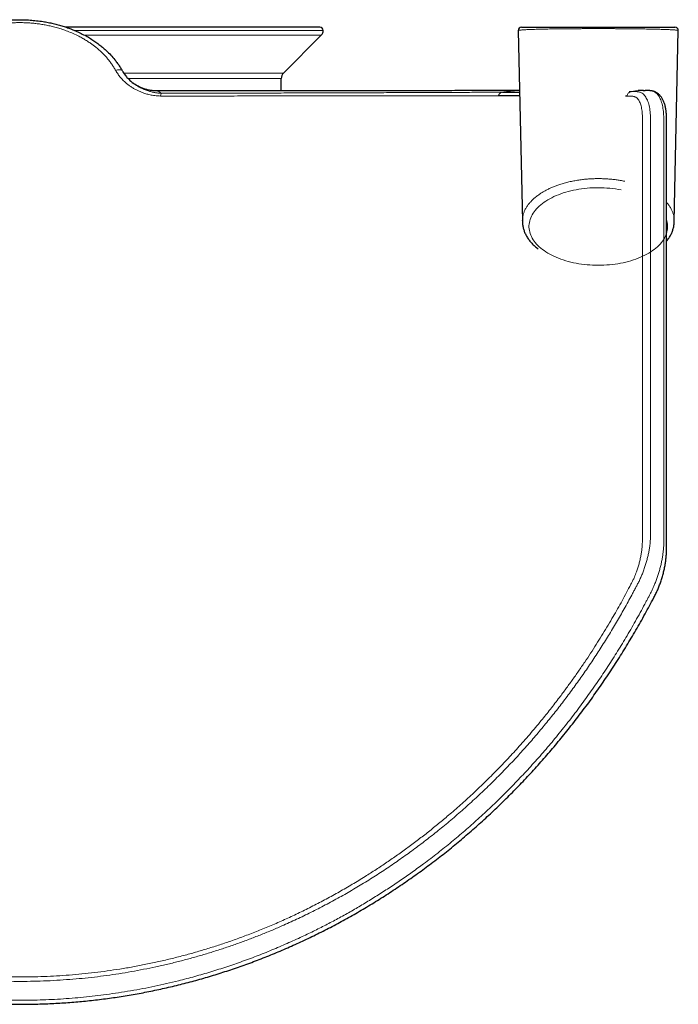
# Model space of a CAD drawing. Header units: millimetres. Extents: x 8 to 2427, y 12 to 2587.
# Tile 5 of 153: x 832 to 932, y 465 to 614. Entities that reach past the tile are written whole.
import ezdxf

# ---------------------------------------------------------------- set-up
doc = ezdxf.new("R2010")
doc.units = ezdxf.units.MM

msp = doc.modelspace()

# ---------------------------------------------------------------- linework, layer by layer
at = {"color": 7, "linetype": 'Continuous', "lineweight": 30}
for p, q in [((849.85, 613.13), (839.26, 613.13)), ((877.7, 613.13), (849.85, 613.13)), ((907.7, 612.62), (908.31, 583.72)), ((908.2, 613.13), (931.39, 613.13)), ((931.29, 583.72), (931.89, 612.62)), ((872.2, 606.18), (877.91, 611.92)), ((847.84, 606.48), (847.84, 606.48)), ((848.99, 605.06), (848.96, 605.08)), ((871.83, 603.49), (871.85, 605.34)), ((853.04, 603.48), (853.04, 603.48)), ((924.44, 603.38), (924.77, 603.38)), ((927.72, 603.51), (927.71, 603.51)), ((924.15, 602.68), (923.93, 602.68))]:
    msp.add_line(p, q, dxfattribs=at)
at = {"color": 252, "linetype": 'Continuous', "lineweight": 0}
for p, q in [((849.85, 612.63), (840.59, 612.63)), ((878.2, 612.63), (849.85, 612.63)), ((849.85, 611.92), (842.07, 611.92)), ((877.91, 611.92), (849.85, 611.92)), ((848.03, 606.18), (872.2, 606.18)), ((871.85, 605.34), (848.7, 605.34))]:
    msp.add_line(p, q, dxfattribs=at)
at = {"color": 252, "linetype": 'Continuous', "lineweight": 0, "flags": 128}
for points in [[(846.82, 606.56), (846.95, 606.61), (847.08, 606.65), (847.21, 606.68), (847.33, 606.69), (847.44, 606.69), (847.55, 606.68), (847.64, 606.65), (847.72, 606.61), (847.78, 606.56), (847.83, 606.5)], [(919.8, 588.84), (919.37, 588.84), (918.94, 588.82), (918.52, 588.8), (918.09, 588.76), (917.67, 588.72), (917.26, 588.67), (916.84, 588.6), (916.44, 588.53), (916.03, 588.45), (915.64, 588.36), (915.25, 588.26), (914.87, 588.15), (914.49, 588.04), (914.13, 587.91), (913.77, 587.78), (913.43, 587.64), (913.09, 587.49), (912.77, 587.33), (912.46, 587.17), (912.16, 586.99), (911.87, 586.82), (911.6, 586.63), (911.34, 586.44), (911.09, 586.25), (910.86, 586.05), (910.65, 585.84), (910.44, 585.63), (910.26, 585.41), (910.09, 585.19), (909.94, 584.97), (909.8, 584.74), (909.68, 584.51), (909.57, 584.28), (909.49, 584.05), (909.42, 583.81), (909.37, 583.57), (909.33, 583.34), (909.31, 583.1), (909.31, 582.86), (909.33, 582.62), (909.37, 582.38), (909.42, 582.14), (909.49, 581.91), (909.57, 581.67), (909.68, 581.44), (909.8, 581.21), (909.94, 580.98), (910.09, 580.76), (910.26, 580.54), (910.44, 580.32), (910.65, 580.11), (910.86, 579.91), (911.09, 579.71), (911.34, 579.51), (911.6, 579.32), (911.87, 579.14), (912.16, 578.96), (912.46, 578.79), (912.77, 578.62), (913.09, 578.47), (913.43, 578.32), (913.77, 578.18), (914.13, 578.04), (914.49, 577.92), (914.87, 577.8), (915.25, 577.69), (915.64, 577.59), (916.03, 577.5), (916.44, 577.42), (916.84, 577.35), (917.26, 577.29), (917.67, 577.23), (918.09, 577.19), (918.52, 577.16), (918.94, 577.13), (919.37, 577.12), (919.8, 577.11), (920.23, 577.12), (920.65, 577.13), (921.08, 577.16), (921.5, 577.19), (921.92, 577.23), (922.34, 577.29), (922.75, 577.35), (923.16, 577.42), (923.56, 577.5), (923.96, 577.59), (924.35, 577.69), (924.73, 577.8), (925.1, 577.92), (925.47, 578.04), (925.82, 578.18), (926.17, 578.32), (926.5, 578.47), (926.83, 578.62), (927.14, 578.79), (927.44, 578.96), (927.73, 579.14), (928, 579.32), (928.26, 579.51), (928.5, 579.71), (928.74, 579.91), (928.95, 580.11), (929.15, 580.32), (929.34, 580.54), (929.51, 580.76), (929.66, 580.98), (929.8, 581.21), (929.92, 581.44), (930.02, 581.67), (930.11, 581.91), (930.18, 582.14), (930.23, 582.38), (930.27, 582.62), (930.28, 582.86), (930.28, 583.1), (930.27, 583.34), (930.23, 583.57), (930.18, 583.81), (930.13, 583.99)]]:
    msp.add_lwpolyline(points, dxfattribs=at)
at = {"color": 7, "linetype": 'Continuous', "lineweight": 30}
for centre, radius, start, end in [((877.7, 612.63), 0.5, 0, 90), ((877.2, 612.63), 1, 315.1969, 0), ((908.2, 612.63), 0.5, 90, 181.2144), ((931.39, 612.63), 0.5, 358.7908, 90), ((873.05, 605.33), 1.2, 135.1969, 179.5)]:
    msp.add_arc(centre, radius, start, end, dxfattribs=at)
at = {"color": 252, "linetype": 'Continuous', "lineweight": 0}
for centre, radius, start, end in [((854.55, 602.63), 0.947, 148.7774, 175.4423), ((919.83, 570.75), 18.09, 79.0655, 90.0919)]:
    msp.add_arc(centre, radius, start, end, dxfattribs=at)
at = {"color": 7, "linetype": 'Continuous', "lineweight": 30}
for points, knots in [([(816.77, 606.5), (816.87, 606.67), (817.07, 607.03), (817.42, 607.54), (817.79, 608.04), (818.19, 608.53), (818.62, 609.01), (819.08, 609.46), (819.56, 609.91), (820.11, 610.36), (820.73, 610.83), (821.43, 611.3), (822.17, 611.74), (822.93, 612.15), (823.73, 612.52), (824.51, 612.84), (825.27, 613.12), (826, 613.35), (826.73, 613.56), (827.47, 613.73), (828.2, 613.88), (828.88, 614), (829.5, 614.08), (830.18, 614.16), (830.99, 614.22), (831.93, 614.25), (832.89, 614.25), (833.87, 614.2), (834.85, 614.11), (835.77, 613.99), (836.61, 613.84), (837.37, 613.68), (838.11, 613.49), (838.84, 613.28), (839.54, 613.05), (840.16, 612.81), (840.72, 612.58), (841.3, 612.32), (841.96, 611.99), (842.68, 611.6), (843.35, 611.18), (843.97, 610.75), (844.55, 610.31), (845.08, 609.86), (845.65, 609.34), (846.24, 608.73), (846.76, 608.1), (847.19, 607.53), (847.53, 607.02), (847.73, 606.67), (847.83, 606.5)], [0, 0, 0, 0, 0.0185, 0.0370927, 0.0556856, 0.0744428, 0.0932001, 0.1121229, 0.1310459, 0.1500618, 0.1737873, 0.1975304, 0.2212565, 0.2453034, 0.2693682, 0.2934154, 0.3137158, 0.334027, 0.3543276, 0.3739631, 0.3936082, 0.4132435, 0.4276708, 0.442098, 0.4660305, 0.4904867, 0.514943, 0.5403477, 0.5657524, 0.5916616, 0.612034, 0.6324173, 0.6527899, 0.6724965, 0.6922127, 0.7119192, 0.7263992, 0.7408792, 0.7639611, 0.787043, 0.8087874, 0.8305316, 0.8507407, 0.8709498, 0.8905613, 0.9178036, 0.9450458, 0.9633611, 0.981685, 1, 1, 1, 1]), ([(847.84, 606.48), (847.94, 606.32), (848.14, 605.98), (848.52, 605.51), (848.96, 605.07), (849.28, 604.79), (849.46, 604.66), (849.46, 604.66)], [0, 0, 0, 0, 0.240095, 0.48903, 0.74352, 0.999765, 1, 1, 1, 1]), ([(853.04, 603.48), (852.95, 603.48), (852.77, 603.49), (852.5, 603.51), (852.21, 603.54), (851.93, 603.58), (851.65, 603.64), (851.38, 603.71), (851.12, 603.8), (850.86, 603.89), (850.6, 604), (850.36, 604.11), (850.12, 604.24), (849.89, 604.37), (849.67, 604.51), (849.51, 604.63), (849.41, 604.7), (849.39, 604.72)], [0, 0, 0, 0, 0.064458, 0.138137, 0.211351, 0.284079, 0.356297, 0.427976, 0.499083, 0.56958, 0.63942, 0.70855, 0.776906, 0.844413, 0.910981, 0.976502, 1, 1, 1, 1]), ([(736.9, 603.51), (736.88, 603.51), (736.79, 603.5), (736.64, 603.47), (736.45, 603.43), (736.28, 603.36), (736.11, 603.28), (735.95, 603.19), (735.79, 603.09), (735.65, 602.97), (735.51, 602.84), (735.39, 602.7), (735.27, 602.55), (735.16, 602.38), (735.05, 602.19), (734.96, 601.99), (734.87, 601.78), (734.79, 601.54), (734.71, 601.3), (734.65, 601.04), (734.6, 600.78), (734.56, 600.5), (734.52, 600.24), (734.5, 599.98), (734.49, 599.7), (734.48, 599.37), (734.47, 598.91), (734.47, 598.19), (734.47, 597.17), (734.47, 595.56), (734.47, 593.52), (734.47, 580.86), (734.47, 563.43), (734.47, 545.38), (734.47, 538.05), (734.47, 536), (734.47, 535.2), (734.47, 534.63), (734.48, 534.24), (734.48, 533.91), (734.49, 533.61), (734.51, 533.32), (734.53, 533.02), (734.57, 532.71), (734.6, 532.39), (734.65, 532.06), (734.71, 531.73), (734.77, 531.39), (734.84, 531.06), (734.92, 530.72), (735, 530.39), (735.1, 530.05), (735.19, 529.72), (735.3, 529.4), (735.41, 529.07), (735.52, 528.75), (735.65, 528.44), (735.77, 528.14), (735.9, 527.85), (736.03, 527.58), (736.17, 527.3), (736.33, 526.99), (736.55, 526.56), (736.94, 525.81), (737.5, 524.78), (738.18, 523.55), (738.87, 522.33), (739.58, 521.12), (740.29, 519.91), (741.02, 518.72), (741.76, 517.54), (742.51, 516.37), (743.28, 515.22), (744.05, 514.07), (744.84, 512.93), (745.63, 511.81), (746.44, 510.7), (747.26, 509.6), (748.08, 508.51), (748.92, 507.43), (749.77, 506.36), (750.63, 505.31), (751.5, 504.27), (752.37, 503.24), (753.26, 502.23), (754.15, 501.23), (755.06, 500.24), (755.97, 499.26), (756.9, 498.29), (757.83, 497.34), (758.78, 496.39), (759.73, 495.46), (760.69, 494.55), (761.66, 493.65), (762.63, 492.76), (763.62, 491.88), (764.61, 491.02), (765.61, 490.17), (766.62, 489.34), (767.63, 488.51), (768.65, 487.71), (769.68, 486.91), (770.72, 486.13), (771.76, 485.37), (772.81, 484.62), (773.86, 483.88), (774.92, 483.16), (775.98, 482.45), (777.06, 481.75), (778.14, 481.07), (779.22, 480.4), (780.31, 479.75), (781.4, 479.11), (782.5, 478.49), (783.6, 477.88), (784.71, 477.28), (785.83, 476.7), (786.95, 476.13), (788.07, 475.58), (789.2, 475.04), (790.34, 474.51), (791.48, 474), (792.62, 473.5), (793.77, 473.02), (794.92, 472.56), (796.08, 472.1), (797.23, 471.66), (798.4, 471.24), (799.56, 470.83), (800.72, 470.44), (801.89, 470.06), (803.06, 469.7), (804.23, 469.35), (805.41, 469.01), (806.59, 468.69), (807.77, 468.39), (808.95, 468.09), (810.14, 467.82), (811.33, 467.55), (812.52, 467.31), (813.71, 467.07), (814.91, 466.85), (816.11, 466.65), (817.3, 466.46), (818.5, 466.28), (819.71, 466.12), (820.91, 465.98), (822.11, 465.85), (823.31, 465.73), (824.51, 465.63), (825.72, 465.54), (826.93, 465.47), (828.14, 465.41), (829.34, 465.37), (830.55, 465.34), (831.75, 465.33), (832.95, 465.33), (834.16, 465.34), (835.36, 465.37), (836.57, 465.42), (837.77, 465.47), (838.97, 465.55), (840.17, 465.64), (841.37, 465.74), (842.57, 465.85), (843.77, 465.99), (844.97, 466.13), (846.16, 466.29), (847.36, 466.47), (848.55, 466.66), (849.75, 466.86), (850.95, 467.08), (852.14, 467.32), (853.33, 467.57), (854.51, 467.83), (855.7, 468.11), (856.89, 468.4), (858.07, 468.71), (859.25, 469.03), (860.42, 469.36), (861.59, 469.71), (862.75, 470.08), (863.92, 470.45), (865.08, 470.85), (866.23, 471.25), (867.39, 471.67), (868.54, 472.11), (869.68, 472.56), (870.83, 473.02), (871.97, 473.5), (873.11, 474), (874.24, 474.5), (875.37, 475.03), (876.49, 475.56), (877.61, 476.11), (878.73, 476.68), (879.83, 477.25), (880.94, 477.84), (882.04, 478.45), (883.13, 479.07), (884.22, 479.71), (885.31, 480.36), (886.39, 481.02), (887.46, 481.7), (888.53, 482.39), (889.59, 483.1), (890.65, 483.81), (891.69, 484.55), (892.74, 485.29), (893.77, 486.05), (894.8, 486.83), (895.82, 487.61), (896.83, 488.41), (897.84, 489.22), (898.84, 490.05), (899.83, 490.89), (900.82, 491.74), (901.8, 492.61), (902.77, 493.49), (903.73, 494.38), (904.69, 495.29), (905.63, 496.21), (906.57, 497.14), (907.5, 498.09), (908.42, 499.05), (909.34, 500.01), (910.24, 501), (911.13, 501.99), (912.01, 503), (912.89, 504.02), (913.75, 505.05), (914.61, 506.1), (915.46, 507.16), (916.3, 508.23), (917.12, 509.31), (917.94, 510.4), (918.75, 511.5), (919.54, 512.62), (920.32, 513.75), (921.1, 514.88), (921.86, 516.03), (922.61, 517.19), (923.35, 518.36), (924.08, 519.54), (924.79, 520.73), (925.5, 521.93), (926.19, 523.14), (926.87, 524.37), (927.54, 525.6), (928.03, 526.53), (928.36, 527.16), (928.51, 527.46), (928.65, 527.75), (928.78, 528.02), (928.9, 528.31), (929.02, 528.61), (929.13, 528.92), (929.25, 529.24), (929.35, 529.56), (929.45, 529.89), (929.55, 530.22), (929.64, 530.55), (929.72, 530.88), (929.79, 531.21), (929.86, 531.55), (929.92, 531.88), (929.97, 532.21), (930.01, 532.54), (930.05, 532.87), (930.08, 533.19), (930.1, 533.5), (930.11, 533.82), (930.12, 534.13), (930.13, 534.47), (930.13, 534.84), (930.13, 535.3), (930.13, 535.9), (930.12, 547.96), (930.12, 564.16), (930.13, 583.9), (930.12, 592.87), (930.13, 597.77), (930.12, 599), (930.12, 599.5), (930.1, 599.85), (930.08, 600.14), (930.05, 600.4), (930.02, 600.65), (929.97, 600.91), (929.92, 601.18), (929.85, 601.43), (929.77, 601.68), (929.68, 601.91), (929.58, 602.13), (929.46, 602.33), (929.35, 602.52), (929.22, 602.68), (929.1, 602.83), (928.96, 602.96), (928.81, 603.09), (928.65, 603.2), (928.49, 603.29), (928.32, 603.37), (928.16, 603.42), (928, 603.47), (927.86, 603.49), (927.77, 603.5), (927.72, 603.51)], [0, 0, 0, 0, 0.000277, 0.000987, 0.001675, 0.002347, 0.003008, 0.003662, 0.004315, 0.00497, 0.00563, 0.006298, 0.006962, 0.007692, 0.008447, 0.009226, 0.01003, 0.010855, 0.011696, 0.012547, 0.013403, 0.01424, 0.015082, 0.015801, 0.016512, 0.017438, 0.018561, 0.020379, 0.023409, 0.027116, 0.033744, 0.040372, 0.132644, 0.178977, 0.190748, 0.193731, 0.1961, 0.197441, 0.198438, 0.199292, 0.200072, 0.200801, 0.201586, 0.202337, 0.203145, 0.203951, 0.204758, 0.205559, 0.20636, 0.207162, 0.207964, 0.208764, 0.20956, 0.210351, 0.211136, 0.211919, 0.212704, 0.213488, 0.214188, 0.214924, 0.215653, 0.216475, 0.217473, 0.219205, 0.222642, 0.226074, 0.229498, 0.232913, 0.23632, 0.239717, 0.243105, 0.246484, 0.249852, 0.25321, 0.256557, 0.259893, 0.263218, 0.266531, 0.269845, 0.273144, 0.276431, 0.279705, 0.282967, 0.286218, 0.289458, 0.292689, 0.295911, 0.299124, 0.30233, 0.305528, 0.308721, 0.311907, 0.31508, 0.31824, 0.321388, 0.324526, 0.327655, 0.330776, 0.333889, 0.336986, 0.34007, 0.34315, 0.346222, 0.349284, 0.352334, 0.355371, 0.358392, 0.361415, 0.364433, 0.36744, 0.370435, 0.373419, 0.376394, 0.379359, 0.382316, 0.385266, 0.388208, 0.391145, 0.394077, 0.397004, 0.399927, 0.402847, 0.405766, 0.408653, 0.411543, 0.414433, 0.417317, 0.420193, 0.423058, 0.425909, 0.428743, 0.431586, 0.434426, 0.43726, 0.440088, 0.442913, 0.445734, 0.448552, 0.451368, 0.454182, 0.456991, 0.459795, 0.462596, 0.465394, 0.46819, 0.470985, 0.47378, 0.476562, 0.47934, 0.482125, 0.484916, 0.487707, 0.490495, 0.493274, 0.496042, 0.498795, 0.501574, 0.504353, 0.507129, 0.509903, 0.512676, 0.515449, 0.518222, 0.520996, 0.523772, 0.52655, 0.529331, 0.532116, 0.534905, 0.537699, 0.540499, 0.543306, 0.546115, 0.548918, 0.551729, 0.554547, 0.55737, 0.560196, 0.563025, 0.565854, 0.568677, 0.571512, 0.57435, 0.577192, 0.580039, 0.582891, 0.585751, 0.588618, 0.591494, 0.594382, 0.597277, 0.600176, 0.603078, 0.605986, 0.6089, 0.61182, 0.614747, 0.617682, 0.620625, 0.623578, 0.62654, 0.629513, 0.632498, 0.635495, 0.638503, 0.641498, 0.644508, 0.647531, 0.650564, 0.653606, 0.656653, 0.659704, 0.662759, 0.665835, 0.668919, 0.672012, 0.675114, 0.678226, 0.68135, 0.684486, 0.687637, 0.690799, 0.693967, 0.697142, 0.700326, 0.703518, 0.70672, 0.709931, 0.713154, 0.716388, 0.719634, 0.722893, 0.726165, 0.729451, 0.732746, 0.736042, 0.739348, 0.742663, 0.745989, 0.749324, 0.752669, 0.756024, 0.759389, 0.762763, 0.766147, 0.769541, 0.772944, 0.776356, 0.779779, 0.78321, 0.784114, 0.784942, 0.785686, 0.786374, 0.787111, 0.787862, 0.788638, 0.78942, 0.790206, 0.790996, 0.791788, 0.792579, 0.793369, 0.794158, 0.794957, 0.795759, 0.796566, 0.797375, 0.798187, 0.799001, 0.799815, 0.80061, 0.801442, 0.802345, 0.803351, 0.804534, 0.806166, 0.808385, 0.904966, 0.941184, 0.972875, 0.97981, 0.981938, 0.983107, 0.984029, 0.984872, 0.985591, 0.986334, 0.987186, 0.988037, 0.988892, 0.989755, 0.990597, 0.991438, 0.992267, 0.993076, 0.993776, 0.994448, 0.995165, 0.995851, 0.996529, 0.997188, 0.997835, 0.998475, 0.998993, 0.999492, 1, 1, 1, 1]), ([(907.88, 603.53), (907.51, 603.53), (906.59, 603.53), (905.07, 603.52), (903.35, 603.52), (901.61, 603.52), (899.86, 603.52), (898.11, 603.52), (896.36, 603.51), (894.61, 603.51), (892.83, 603.51), (891.04, 603.51), (889.22, 603.51), (887.41, 603.51), (885.59, 603.5), (883.77, 603.5), (881.96, 603.5), (880.15, 603.5), (878.34, 603.5), (876.54, 603.5), (874.75, 603.5), (872.96, 603.49), (871.2, 603.49), (869.45, 603.49), (867.73, 603.49), (866.02, 603.49), (864.21, 603.49), (862.31, 603.49), (860.32, 603.49), (858.36, 603.49), (856.42, 603.48), (854.65, 603.48), (853.52, 603.48), (853.04, 603.48)], [0, 0, 0, 0, 0.025968, 0.064657, 0.102871, 0.140606, 0.177863, 0.213989, 0.249652, 0.284853, 0.319594, 0.354569, 0.389067, 0.423092, 0.456646, 0.489732, 0.522352, 0.554511, 0.586143, 0.617322, 0.64805, 0.678333, 0.708173, 0.737052, 0.765512, 0.793558, 0.821193, 0.853563, 0.885363, 0.9166, 0.94728, 0.97741, 1, 1, 1, 1]), ([(905.29, 603.29), (905.78, 603.29), (906.65, 603.29), (907.51, 603.3), (907.9, 603.31)], [0, 0, 0, 0, 0.5556956, 1, 1, 1, 1]), ([(926.61, 603.55), (926.49, 603.55), (926.25, 603.55), (926, 603.55), (925.86, 603.55), (925.85, 603.55)], [0, 0, 0, 0, 0.479562, 0.924509, 1, 1, 1, 1]), ([(926.6, 603.54), (926.65, 603.55), (926.74, 603.55), (926.82, 603.54), (926.87, 603.54)], [0, 0, 0, 0, 0.507868, 1, 1, 1, 1]), ([(927.71, 603.51), (927.67, 603.51), (927.59, 603.52), (927.49, 603.53), (927.42, 603.53), (927.37, 603.54), (927.34, 603.54), (927.32, 603.54), (927.28, 603.54), (927.23, 603.54), (927.17, 603.54), (927.07, 603.54), (926.97, 603.54), (926.89, 603.54), (926.87, 603.54)], [0, 0, 0, 0, 0.094597, 0.189056, 0.25548, 0.286925, 0.30621, 0.332033, 0.368237, 0.433855, 0.522658, 0.643395, 0.875477, 1, 1, 1, 1]), ([(907.91, 602.72), (907.39, 602.72), (906.35, 602.72), (905.26, 602.72), (904.71, 602.72)], [0, 0, 0, 0, 0.495935, 1, 1, 1, 1]), ([(908.31, 583.72), (908.31, 583.69), (908.31, 583.58), (908.33, 583.38), (908.36, 583.13), (908.41, 582.87), (908.48, 582.61), (908.56, 582.36), (908.65, 582.11), (908.76, 581.86), (908.89, 581.61), (909.03, 581.37), (909.19, 581.13), (909.36, 580.89), (909.55, 580.66), (909.75, 580.43), (909.97, 580.2), (910.2, 579.98), (910.44, 579.78), (910.6, 579.64), (910.68, 579.58)], [0, 0, 0, 0, 0.0160627, 0.0719546, 0.1278686, 0.1838902, 0.2401009, 0.2965746, 0.3533756, 0.4105562, 0.4681543, 0.5261927, 0.584678, 0.6436014, 0.7029399, 0.7626589, 0.8227148, 0.8830587, 0.9436397, 1, 1, 1, 1]), ([(930.13, 580.75), (930.16, 580.8), (930.27, 580.93), (930.42, 581.13), (930.58, 581.38), (930.72, 581.63), (930.85, 581.88), (930.96, 582.14), (931.05, 582.39), (931.13, 582.65), (931.2, 582.91), (931.24, 583.17), (931.27, 583.43), (931.29, 583.61), (931.29, 583.71), (931.29, 583.72)], [0, 0, 0, 0, 0.052659, 0.141057, 0.228881, 0.316072, 0.40259, 0.488416, 0.573558, 0.658047, 0.741941, 0.825317, 0.908272, 0.990918, 1, 1, 1, 1])]:
    msp.add_open_spline(points, degree=3, knots=knots, dxfattribs=at)
at = {"color": 252, "linetype": 'Continuous', "lineweight": 0}
for points, knots in [([(846.82, 606.56), (846.73, 606.72), (846.54, 607.05), (846.22, 607.53), (845.88, 608), (845.51, 608.45), (845.11, 608.9), (844.68, 609.33), (844.23, 609.74), (843.79, 610.11), (843.36, 610.44), (842.91, 610.76), (842.4, 611.09), (841.84, 611.43), (841.17, 611.79), (840.4, 612.16), (839.57, 612.5), (838.77, 612.79), (838.01, 613.03), (837.26, 613.22), (836.53, 613.39), (835.82, 613.52), (835.11, 613.63), (834.46, 613.7), (833.85, 613.76), (833.23, 613.79), (832.56, 613.81), (831.83, 613.81), (831, 613.78), (830.09, 613.7), (829.24, 613.59), (828.54, 613.48), (827.94, 613.36), (827.29, 613.21), (826.61, 613.03), (825.85, 612.8), (825.02, 612.5), (824.27, 612.19), (823.66, 611.9), (823.14, 611.64), (822.6, 611.34), (822.03, 610.99), (821.41, 610.57), (820.76, 610.08), (820.19, 609.58), (819.75, 609.16), (819.38, 608.78), (819, 608.35), (818.61, 607.86), (818.28, 607.4), (818, 606.96), (817.85, 606.69), (817.77, 606.56)], [0, 0, 0, 0, 0.018621, 0.037242, 0.056023, 0.074805, 0.093786, 0.112767, 0.131913, 0.151059, 0.166424, 0.181789, 0.201458, 0.221137, 0.240806, 0.268204, 0.295602, 0.318609, 0.340767, 0.362926, 0.383303, 0.40368, 0.422863, 0.442046, 0.457566, 0.473085, 0.492957, 0.51284, 0.532712, 0.560403, 0.588093, 0.603556, 0.619018, 0.638815, 0.658622, 0.678419, 0.706, 0.73358, 0.749115, 0.76465, 0.784539, 0.80444, 0.824329, 0.852042, 0.879754, 0.89467, 0.909586, 0.929622, 0.949669, 0.969704, 0.984852, 1, 1, 1, 1]), ([(931.89, 612.62), (931.89, 612.62), (931.88, 612.63), (931.82, 612.65), (931.71, 612.67), (931.57, 612.68), (931.39, 612.7), (931.17, 612.71), (930.93, 612.73), (930.65, 612.74), (930.33, 612.76), (929.99, 612.77), (929.64, 612.78), (929.3, 612.79), (928.94, 612.8), (928.54, 612.81), (928.09, 612.82), (927.59, 612.83), (927.09, 612.84), (926.59, 612.85), (926.08, 612.86), (925.55, 612.87), (924.99, 612.87), (924.38, 612.88), (923.76, 612.89), (923.15, 612.89), (922.53, 612.89), (921.91, 612.9), (921.25, 612.9), (920.6, 612.9), (919.98, 612.9), (919.38, 612.9), (918.79, 612.9), (918.2, 612.9), (917.62, 612.9), (916.96, 612.89), (916.22, 612.89), (915.43, 612.88), (914.66, 612.87), (913.94, 612.87), (913.28, 612.86), (912.7, 612.85), (912.15, 612.84), (911.65, 612.83), (911.15, 612.82), (910.65, 612.8), (910.17, 612.79), (909.74, 612.78), (909.35, 612.76), (909.01, 612.75), (908.71, 612.73), (908.44, 612.72), (908.22, 612.7), (908.04, 612.68), (907.89, 612.67), (907.79, 612.65), (907.72, 612.64), (907.71, 612.62), (907.7, 612.62)], [0, 0, 0, 0, 0.019626, 0.040437, 0.061302, 0.081166, 0.101079, 0.119785, 0.138535, 0.15679, 0.175884, 0.195029, 0.210584, 0.226171, 0.241132, 0.256123, 0.273843, 0.291617, 0.307765, 0.323959, 0.338739, 0.353559, 0.36993, 0.38636, 0.402556, 0.418815, 0.433672, 0.448582, 0.465073, 0.481639, 0.495768, 0.509898, 0.524221, 0.538544, 0.552709, 0.566921, 0.587393, 0.607998, 0.628731, 0.649588, 0.668151, 0.686791, 0.704054, 0.721373, 0.738321, 0.758844, 0.779445, 0.799369, 0.819357, 0.839505, 0.858957, 0.878467, 0.898027, 0.917649, 0.937318, 0.957041, 0.978975, 1, 1, 1, 1]), ([(853.6, 602.71), (853.46, 602.71), (853.17, 602.71), (852.75, 602.76), (852.25, 602.83), (851.69, 602.96), (851.12, 603.13), (850.61, 603.32), (850.16, 603.52), (849.72, 603.74), (849.3, 603.99), (848.89, 604.27), (848.46, 604.6), (848.01, 605), (847.56, 605.48), (847.16, 606), (846.93, 606.37), (846.82, 606.56)], [0, 0, 0, 0, 0.048974, 0.09801, 0.147006, 0.222953, 0.298914, 0.358299, 0.417733, 0.477123, 0.538232, 0.599389, 0.660496, 0.744227, 0.827955, 0.91398, 1, 1, 1, 1]), ([(849.46, 604.66), (849.62, 604.54), (849.96, 604.3), (850.52, 603.98), (851.11, 603.7), (851.68, 603.49), (852.22, 603.33), (852.71, 603.23), (853.21, 603.15), (853.56, 603.13), (853.74, 603.12)], [0, 0, 0, 0, 0.142241, 0.285428, 0.431144, 0.577747, 0.682503, 0.787243, 0.892857, 1, 1, 1, 1]), ([(736.9, 603.51), (736.82, 603.5), (736.66, 603.48), (736.41, 603.39), (736.17, 603.25), (735.94, 603.05), (735.73, 602.81), (735.55, 602.51), (735.39, 602.17), (735.24, 601.79), (735.13, 601.37), (735.04, 600.94), (734.97, 600.49), (734.93, 600.04), (734.9, 599.58), (734.89, 598.95), (734.89, 598.17), (734.89, 596.92), (734.89, 595.38), (734.89, 592.88), (734.89, 576.27), (734.88, 557.45), (734.9, 539.4), (734.89, 535.88), (734.9, 535), (734.92, 534.46), (734.96, 533.91), (735.04, 533.33), (735.13, 532.73), (735.26, 532.12), (735.4, 531.49), (735.57, 530.86), (735.77, 530.23), (735.98, 529.61), (736.21, 529.01), (736.44, 528.46), (736.68, 527.95), (736.93, 527.45), (737.18, 526.97), (737.78, 525.83), (738.77, 524), (740.16, 521.56), (741.61, 519.16), (743.07, 516.84), (744.59, 514.55), (746.16, 512.29), (747.79, 510.06), (749.47, 507.87), (751.19, 505.72), (752.78, 503.83), (754.23, 502.18), (755.51, 500.77), (756.81, 499.37), (758.14, 498), (759.5, 496.64), (760.86, 495.32), (762.24, 494.03), (763.61, 492.78), (765.02, 491.55), (766.44, 490.34), (767.89, 489.15), (769.36, 487.99), (770.86, 486.84), (772.38, 485.72), (773.92, 484.63), (775.47, 483.57), (777.03, 482.53), (778.64, 481.51), (780.3, 480.5), (782, 479.5), (783.73, 478.53), (785.48, 477.59), (787.25, 476.69), (789.11, 475.78), (791.06, 474.87), (793.1, 473.98), (795.17, 473.12), (797.26, 472.31), (799.37, 471.55), (801.49, 470.83), (803.64, 470.16), (805.8, 469.54), (807.98, 468.96), (810.17, 468.43), (812.37, 467.95), (814.66, 467.51), (817.02, 467.11), (819.47, 466.76), (821.93, 466.47), (824.15, 466.26), (826.14, 466.12), (827.89, 466.03), (829.65, 465.96), (831.41, 465.93), (833.17, 465.93), (834.93, 465.96), (836.7, 466.03), (838.47, 466.12), (840.22, 466.25), (841.97, 466.4), (843.7, 466.59), (845.46, 466.81), (847.26, 467.07), (849.08, 467.36), (850.9, 467.69), (852.72, 468.06), (854.52, 468.46), (856.55, 468.94), (858.77, 469.53), (861.21, 470.23), (863.62, 471), (866.01, 471.82), (868.38, 472.71), (870.72, 473.65), (873.03, 474.64), (875.17, 475.63), (877.18, 476.6), (879.04, 477.55), (880.89, 478.54), (882.71, 479.56), (884.52, 480.63), (886.33, 481.75), (888.14, 482.9), (889.91, 484.1), (891.66, 485.32), (893.53, 486.69), (895.52, 488.2), (897.59, 489.87), (899.62, 491.58), (901.62, 493.35), (903.61, 495.19), (905.57, 497.1), (907.49, 499.06), (909.37, 501.07), (911.22, 503.14), (913.03, 505.26), (914.78, 507.43), (916.49, 509.63), (918.14, 511.88), (919.73, 514.14), (921.26, 516.43), (922.73, 518.74), (924.18, 521.13), (925.61, 523.6), (926.62, 525.46), (927.24, 526.62), (927.47, 527.07), (927.71, 527.53), (927.94, 527.99), (928.16, 528.47), (928.38, 528.99), (928.6, 529.56), (928.81, 530.17), (929, 530.79), (929.17, 531.41), (929.32, 532.02), (929.44, 532.63), (929.54, 533.22), (929.62, 533.79), (929.67, 534.35), (929.7, 534.9), (929.7, 535.44), (929.7, 536.53), (929.7, 538.9), (929.71, 552.63), (929.7, 569.98), (929.71, 588.56), (929.7, 595.86), (929.71, 599.07), (929.69, 599.76), (929.64, 600.35), (929.58, 600.84), (929.49, 601.3), (929.38, 601.72), (929.24, 602.12), (929.07, 602.47), (928.89, 602.77), (928.68, 603.03), (928.46, 603.23), (928.21, 603.38), (927.96, 603.48), (927.79, 603.5), (927.72, 603.51)], [0, 0, 0, 0, 0.00124, 0.002655, 0.004143, 0.005637, 0.007132, 0.008621, 0.010107, 0.011599, 0.013091, 0.014578, 0.015868, 0.01716, 0.018454, 0.019747, 0.022356, 0.024966, 0.030186, 0.035215, 0.045845, 0.168838, 0.19216, 0.196624, 0.198114, 0.199604, 0.201093, 0.202616, 0.204143, 0.205671, 0.207194, 0.208717, 0.210247, 0.211776, 0.2133, 0.214629, 0.215962, 0.217299, 0.218638, 0.219974, 0.22676, 0.233908, 0.240585, 0.247264, 0.253943, 0.260621, 0.267331, 0.274041, 0.280689, 0.287337, 0.291929, 0.296521, 0.301113, 0.305716, 0.310319, 0.314922, 0.319371, 0.323819, 0.328268, 0.332728, 0.337188, 0.341647, 0.346131, 0.350614, 0.355097, 0.359524, 0.363951, 0.368378, 0.373027, 0.377676, 0.382325, 0.38699, 0.391655, 0.39632, 0.401539, 0.406759, 0.411979, 0.417197, 0.422416, 0.427637, 0.432857, 0.438076, 0.443295, 0.448516, 0.453737, 0.458956, 0.464667, 0.470379, 0.476092, 0.481802, 0.485848, 0.489895, 0.493941, 0.498001, 0.502061, 0.506121, 0.510208, 0.514295, 0.518383, 0.522402, 0.526421, 0.53044, 0.534711, 0.538983, 0.543254, 0.54754, 0.551827, 0.556114, 0.561986, 0.567861, 0.573735, 0.579608, 0.585522, 0.591437, 0.597268, 0.603099, 0.608008, 0.61292, 0.617832, 0.622743, 0.627653, 0.632711, 0.63777, 0.64283, 0.647889, 0.652947, 0.65931, 0.665674, 0.671955, 0.678236, 0.68481, 0.691386, 0.697963, 0.704537, 0.711266, 0.717997, 0.724726, 0.731487, 0.73825, 0.745011, 0.751669, 0.758327, 0.764985, 0.772133, 0.779282, 0.780525, 0.781772, 0.783018, 0.784261, 0.785499, 0.786736, 0.78823, 0.789729, 0.791228, 0.792722, 0.794214, 0.795711, 0.797208, 0.7987, 0.800213, 0.801727, 0.803244, 0.804759, 0.810837, 0.822993, 0.919409, 0.955585, 0.978102, 0.980253, 0.982404, 0.983854, 0.985306, 0.986756, 0.98826, 0.989771, 0.991281, 0.992785, 0.994292, 0.995805, 0.997317, 0.998824, 1, 1, 1, 1]), ([(924.77, 603.38), (924.88, 603.38), (925.06, 603.38), (925.33, 603.38), (925.56, 603.37), (925.79, 603.36), (926.02, 603.31), (926.24, 603.24), (926.46, 603.12), (926.67, 602.93), (926.88, 602.69), (927.06, 602.4), (927.23, 602.07), (927.37, 601.69), (927.49, 601.27), (927.58, 600.82), (927.65, 600.33), (927.68, 599.82), (927.69, 599.29), (927.69, 598.76), (927.68, 597.68), (927.69, 595.37), (927.68, 581.89), (927.68, 564.89), (927.69, 546.77), (927.68, 539.8), (927.69, 536.93), (927.69, 536.44), (927.68, 535.95), (927.66, 535.45), (927.62, 534.94), (927.55, 534.4), (927.45, 533.83), (927.32, 533.22), (927.17, 532.61), (927, 531.99), (926.8, 531.37), (926.58, 530.76), (926.34, 530.16), (926.09, 529.58), (925.82, 529.03), (925.54, 528.51), (925.26, 527.99), (924.71, 526.96), (923.87, 525.41), (922.7, 523.36), (921.49, 521.34), (920.25, 519.35), (918.98, 517.39), (917.66, 515.45), (916.31, 513.54), (914.91, 511.65), (913.48, 509.78), (912.01, 507.95), (910.5, 506.14), (908.95, 504.35), (907.36, 502.6), (905.73, 500.88), (904.02, 499.15), (902.24, 497.42), (900.38, 495.7), (898.48, 494.01), (896.58, 492.4), (894.67, 490.87), (892.77, 489.4), (890.84, 487.98), (888.87, 486.59), (886.87, 485.25), (884.83, 483.96), (882.76, 482.71), (880.66, 481.5), (878.52, 480.34), (876.36, 479.23), (874.17, 478.18), (872.15, 477.26), (870.31, 476.47), (868.65, 475.8), (866.99, 475.15), (865.31, 474.53), (863.61, 473.94), (861.88, 473.38), (860.12, 472.84), (858.33, 472.33), (856.53, 471.85), (854.71, 471.4), (852.88, 470.99), (851.04, 470.61), (849.18, 470.26), (847.31, 469.95), (845.45, 469.68), (843.6, 469.44), (841.75, 469.25), (839.85, 469.08), (837.9, 468.95), (835.91, 468.85), (833.91, 468.8), (831.91, 468.79), (829.9, 468.81), (827.89, 468.88), (825.89, 469), (823.88, 469.15), (821.87, 469.34), (819.87, 469.58), (817.99, 469.84), (816.21, 470.13), (814.55, 470.42), (812.63, 470.79), (810.46, 471.26), (808.28, 471.79), (806.35, 472.3), (804.66, 472.78), (802.99, 473.29), (801.32, 473.83), (799.66, 474.4), (797.77, 475.09), (795.67, 475.9), (793.35, 476.87), (791.05, 477.89), (788.79, 478.96), (786.54, 480.1), (784.34, 481.28), (782.18, 482.51), (780.02, 483.8), (777.87, 485.17), (775.71, 486.6), (773.6, 488.09), (771.73, 489.47), (770.1, 490.74), (768.68, 491.87), (767.28, 493.02), (765.9, 494.2), (764.55, 495.4), (762.99, 496.83), (761.23, 498.5), (759.32, 500.41), (757.46, 502.36), (755.76, 504.23), (754.2, 506.02), (752.76, 507.73), (751.37, 509.47), (750, 511.23), (748.66, 513.03), (747.33, 514.89), (746.03, 516.78), (744.76, 518.71), (743.53, 520.66), (742.33, 522.63), (741.13, 524.7), (740.23, 526.33), (739.61, 527.48), (739.3, 528.04), (738.99, 528.62), (738.69, 529.2), (738.42, 529.78), (738.17, 530.36), (737.94, 530.96), (737.73, 531.56), (737.55, 532.17), (737.38, 532.77), (737.24, 533.38), (737.12, 533.97), (737.02, 534.56), (736.96, 535.12), (736.92, 535.68), (736.87, 539.41), (737, 556.3), (736.91, 574.63), (736.91, 590.33), (736.91, 593.39), (736.91, 595.69), (736.92, 597.41), (736.91, 598.56), (736.9, 599.14), (736.91, 599.71), (736.94, 600.26), (737.01, 600.78), (737.1, 601.26), (737.23, 601.7), (737.38, 602.1), (737.56, 602.45), (737.76, 602.75), (737.99, 602.99), (738.22, 603.17), (738.48, 603.29), (738.73, 603.36), (739, 603.39), (739.28, 603.39), (739.55, 603.38), (739.74, 603.38), (739.83, 603.38)], [0, 0, 0, 0, 0.0016965, 0.002923, 0.0041541, 0.0053846, 0.0066111, 0.0078329, 0.0090531, 0.0105435, 0.0120393, 0.0135352, 0.0150258, 0.0165145, 0.0180084, 0.0195021, 0.0209906, 0.0224891, 0.0239892, 0.0254911, 0.0269921, 0.0330034, 0.0450261, 0.1406352, 0.1764298, 0.1979471, 0.1993225, 0.2007019, 0.2020807, 0.2034557, 0.2048261, 0.2061955, 0.2077037, 0.209217, 0.2107302, 0.2122381, 0.2137483, 0.2152642, 0.21678, 0.21829, 0.2197372, 0.221187, 0.22264, 0.2240915, 0.2299141, 0.2357453, 0.2415766, 0.2473367, 0.2530979, 0.2588591, 0.2646192, 0.2703798, 0.2761415, 0.2819031, 0.2876637, 0.2934248, 0.299187, 0.3049493, 0.3107103, 0.3168466, 0.3229845, 0.3291224, 0.3352586, 0.3410209, 0.3467848, 0.3525485, 0.3583108, 0.3640737, 0.3698383, 0.3756028, 0.3813657, 0.3871294, 0.3928949, 0.3986603, 0.4044239, 0.4086319, 0.4128402, 0.4170482, 0.4212695, 0.4254913, 0.4297127, 0.4340846, 0.4384569, 0.4428288, 0.4472168, 0.4516053, 0.4559933, 0.4604146, 0.4648365, 0.4692579, 0.4735976, 0.4779377, 0.4822773, 0.4869304, 0.4915841, 0.4962372, 0.5009111, 0.5055856, 0.5102594, 0.5149561, 0.5196545, 0.5243535, 0.5290519, 0.5337486, 0.537694, 0.5416399, 0.5455854, 0.5514108, 0.5572363, 0.5613448, 0.5654538, 0.5695624, 0.573684, 0.577806, 0.5819276, 0.5878556, 0.5937856, 0.5997157, 0.6056438, 0.611613, 0.6175822, 0.6234694, 0.6293566, 0.635539, 0.6417233, 0.6479077, 0.6540902, 0.6584548, 0.6628198, 0.6671844, 0.6715602, 0.6759362, 0.6803119, 0.686908, 0.6935042, 0.7000164, 0.7065287, 0.7119761, 0.717425, 0.7228744, 0.7283234, 0.7337709, 0.7394371, 0.7451038, 0.75077, 0.7564538, 0.762138, 0.7678218, 0.7742862, 0.7759042, 0.7775231, 0.7791401, 0.7807555, 0.7822409, 0.7837318, 0.7852229, 0.7867086, 0.7881922, 0.789681, 0.7911701, 0.7926541, 0.7941563, 0.7956628, 0.7971719, 0.7986775, 0.8269571, 0.9400754, 0.952983, 0.9594368, 0.9658906, 0.9723444, 0.9739595, 0.9755754, 0.9771895, 0.9788022, 0.9803745, 0.9819527, 0.9835309, 0.9851031, 0.9866772, 0.9882576, 0.9898378, 0.9914116, 0.9928357, 0.9942612, 0.9956929, 0.9971299, 0.9985677, 1, 1, 1, 1]), ([(853.04, 603.48), (853.05, 603.48), (853.07, 603.48), (853.14, 603.47), (853.25, 603.42), (853.39, 603.35), (853.55, 603.25), (853.68, 603.17), (853.74, 603.12)], [0, 0, 0, 0, 0.063759, 0.211408, 0.406805, 0.602969, 0.801193, 1, 1, 1, 1]), ([(853.74, 603.12), (854.36, 603.12), (855.59, 603.13), (857.43, 603.13), (859.26, 603.13), (861.16, 603.14), (863.05, 603.14), (864.94, 603.15), (866.67, 603.15), (868.3, 603.15), (869.87, 603.16), (871.44, 603.16), (873.04, 603.17), (874.66, 603.17), (876.3, 603.18), (877.92, 603.18), (879.51, 603.19), (881.07, 603.19), (882.57, 603.2), (884.05, 603.2), (885.53, 603.21), (887.01, 603.21), (888.37, 603.22), (889.62, 603.22), (890.74, 603.23), (891.85, 603.23), (893.01, 603.24), (894.22, 603.24), (895.59, 603.25), (897.05, 603.25), (898.56, 603.26), (900, 603.26), (901.41, 603.27), (902.86, 603.28), (904.17, 603.28), (904.97, 603.28), (905.29, 603.29)], [0, 0, 0, 0, 0.031079, 0.062157, 0.093262, 0.124393, 0.159648, 0.191175, 0.222702, 0.250281, 0.27786, 0.306257, 0.334654, 0.364684, 0.394713, 0.424981, 0.455249, 0.484296, 0.513344, 0.541907, 0.570471, 0.600146, 0.629822, 0.65281, 0.675799, 0.698809, 0.721819, 0.748665, 0.775511, 0.810004, 0.844498, 0.875682, 0.906876, 0.941785, 0.976705, 1, 1, 1, 1]), ([(904.71, 602.72), (904.72, 602.79), (904.74, 602.92), (904.88, 603.09), (905.06, 603.22), (905.22, 603.26), (905.29, 603.29)], [0, 0, 0, 0, 0.2477726, 0.4961523, 0.7480225, 1, 1, 1, 1]), ([(905.29, 603.29), (905.56, 603.33), (906.1, 603.43), (906.92, 603.5), (907.52, 603.53), (907.84, 603.52), (907.89, 603.52)], [0, 0, 0, 0, 0.31536, 0.630736, 0.946124, 1, 1, 1, 1]), ([(924.77, 603.38), (924.68, 603.35), (924.51, 603.3), (924.31, 603.13), (924.18, 602.92), (924.16, 602.76), (924.15, 602.68)], [0, 0, 0, 0, 0.246804, 0.494654, 0.746542, 1, 1, 1, 1]), ([(924.77, 603.38), (924.99, 603.41), (925.42, 603.49), (926.03, 603.54), (926.43, 603.54), (926.6, 603.54)], [0, 0, 0, 0, 0.357683, 0.715374, 1, 1, 1, 1]), ([(740.44, 602.68), (740.28, 602.68), (740.04, 602.68), (739.72, 602.68), (739.49, 602.67), (739.27, 602.6), (739.08, 602.49), (738.89, 602.33), (738.72, 602.13), (738.57, 601.88), (738.45, 601.6), (738.35, 601.28), (738.26, 600.92), (738.2, 600.53), (738.15, 600.11), (738.13, 599.66), (738.1, 596.4), (738.17, 581.35), (738.13, 562.21), (738.12, 544.35), (738.13, 538.11), (738.12, 536.04), (738.13, 535.49), (738.15, 535), (738.17, 534.59), (738.21, 534.18), (738.27, 533.78), (738.33, 533.36), (738.42, 532.92), (738.52, 532.45), (738.64, 531.98), (738.77, 531.5), (738.94, 530.98), (739.14, 530.41), (739.35, 529.91), (739.54, 529.5), (739.92, 528.75), (740.54, 527.58), (741.41, 525.98), (742.34, 524.34), (743.33, 522.65), (744.38, 520.91), (745.47, 519.19), (746.59, 517.48), (747.74, 515.79), (748.91, 514.12), (750.12, 512.46), (751.37, 510.82), (752.64, 509.21), (753.95, 507.6), (755.29, 506.02), (756.67, 504.45), (758.08, 502.9), (759.53, 501.37), (761.01, 499.86), (762.53, 498.37), (764.05, 496.93), (765.57, 495.55), (767.09, 494.21), (768.65, 492.89), (770.25, 491.6), (771.87, 490.33), (773.52, 489.09), (775.19, 487.89), (776.87, 486.73), (778.53, 485.63), (780.19, 484.58), (781.81, 483.59), (783.41, 482.65), (784.95, 481.78), (786.48, 480.96), (787.96, 480.19), (789.43, 479.46), (790.88, 478.76), (792.5, 478.02), (794.3, 477.23), (796.29, 476.42), (798.3, 475.64), (800.32, 474.91), (802.37, 474.22), (804.43, 473.57), (806.5, 472.97), (808.57, 472.42), (810.65, 471.92), (812.72, 471.47), (814.77, 471.06), (816.8, 470.71), (818.8, 470.41), (820.77, 470.15), (822.71, 469.93), (824.63, 469.76), (826.54, 469.63), (828.42, 469.53), (830.3, 469.47), (832.19, 469.45), (834.08, 469.47), (835.98, 469.52), (837.89, 469.62), (839.79, 469.75), (841.7, 469.91), (843.62, 470.12), (845.54, 470.37), (847.48, 470.66), (849.43, 470.99), (851.39, 471.37), (853.36, 471.79), (855.35, 472.25), (857.27, 472.75), (859.15, 473.27), (860.97, 473.82), (862.83, 474.42), (864.71, 475.06), (866.64, 475.77), (868.59, 476.53), (870.59, 477.36), (872.6, 478.24), (874.63, 479.19), (876.65, 480.19), (878.66, 481.24), (880.64, 482.34), (882.6, 483.47), (884.45, 484.6), (886.19, 485.71), (887.82, 486.8), (889.43, 487.91), (891.02, 489.06), (892.59, 490.23), (894.14, 491.43), (895.66, 492.66), (897.27, 494.01), (898.98, 495.5), (900.76, 497.12), (902.51, 498.79), (904.24, 500.51), (905.95, 502.29), (907.69, 504.17), (909.43, 506.15), (911.07, 508.11), (912.57, 509.97), (913.8, 511.57), (914.89, 513.03), (915.85, 514.36), (916.81, 515.71), (917.74, 517.07), (918.63, 518.42), (919.48, 519.74), (920.3, 521.05), (921.09, 522.35), (922.08, 524.02), (923.24, 526.06), (924.2, 527.86), (924.8, 528.99), (925.04, 529.46), (925.24, 529.91), (925.42, 530.33), (925.59, 530.8), (925.78, 531.34), (925.96, 531.95), (926.11, 532.58), (926.24, 533.21), (926.34, 533.83), (926.41, 534.38), (926.44, 534.85), (926.47, 535.29), (926.49, 536.86), (926.47, 539.5), (926.48, 552.63), (926.47, 568.54), (926.47, 586.22), (926.48, 593.79), (926.47, 597.52), (926.47, 598.46), (926.48, 599.12), (926.47, 599.71), (926.44, 600.22), (926.39, 600.65), (926.31, 601.04), (926.22, 601.39), (926.11, 601.68), (925.98, 601.96), (925.81, 602.21), (925.63, 602.4), (925.45, 602.53), (925.29, 602.61), (925.11, 602.66), (924.92, 602.68), (924.6, 602.68), (924.34, 602.68), (924.15, 602.68)], [0, 0, 0, 0, 0.002605, 0.003909, 0.005212, 0.006486, 0.007763, 0.009037, 0.010479, 0.011779, 0.013082, 0.014382, 0.015735, 0.017072, 0.018422, 0.019772, 0.021132, 0.046493, 0.14794, 0.185101, 0.199265, 0.201082, 0.202898, 0.203998, 0.205098, 0.206197, 0.207179, 0.20816, 0.209314, 0.210468, 0.211621, 0.212798, 0.213975, 0.215517, 0.217058, 0.217928, 0.218799, 0.223359, 0.227921, 0.232481, 0.237513, 0.242602, 0.247691, 0.252779, 0.257866, 0.262953, 0.268046, 0.273139, 0.27825, 0.283362, 0.288503, 0.293645, 0.298824, 0.304003, 0.309216, 0.314429, 0.319657, 0.324591, 0.329555, 0.334519, 0.339537, 0.344555, 0.349575, 0.354595, 0.359504, 0.364412, 0.369087, 0.373762, 0.378134, 0.382505, 0.386585, 0.390666, 0.394543, 0.39842, 0.402225, 0.40736, 0.412495, 0.417635, 0.422775, 0.427916, 0.433056, 0.438176, 0.443296, 0.44835, 0.453405, 0.458327, 0.46325, 0.467992, 0.472735, 0.477314, 0.481892, 0.486406, 0.490836, 0.495285, 0.499733, 0.504217, 0.5087, 0.51321, 0.51772, 0.522259, 0.526798, 0.531401, 0.536003, 0.540712, 0.545421, 0.550236, 0.555051, 0.559913, 0.564385, 0.568951, 0.573517, 0.578324, 0.583131, 0.588231, 0.59333, 0.598662, 0.603995, 0.60944, 0.614885, 0.620346, 0.625807, 0.631262, 0.636013, 0.640763, 0.645519, 0.650274, 0.655035, 0.659796, 0.664562, 0.669328, 0.67523, 0.681132, 0.687068, 0.693004, 0.699118, 0.705232, 0.71194, 0.718648, 0.724168, 0.729688, 0.733711, 0.737735, 0.741897, 0.74606, 0.750038, 0.754016, 0.75781, 0.761604, 0.765399, 0.772338, 0.779278, 0.780685, 0.781973, 0.783261, 0.784274, 0.785287, 0.786784, 0.788311, 0.789837, 0.791393, 0.792959, 0.794525, 0.795612, 0.796699, 0.798119, 0.808785, 0.819451, 0.910275, 0.944831, 0.970671, 0.974906, 0.976789, 0.978672, 0.980554, 0.981931, 0.983308, 0.984701, 0.986093, 0.987297, 0.9885, 0.990076, 0.991651, 0.99269, 0.99373, 0.994769, 0.995868, 0.996969, 1, 1, 1, 1]), ([(904.71, 602.72), (904.17, 602.72), (903.09, 602.73), (901.41, 602.73), (899.7, 602.73), (897.96, 602.73), (896.17, 602.73), (894.4, 602.73), (892.66, 602.73), (890.94, 602.73), (889.19, 602.73), (887.41, 602.73), (885.7, 602.73), (884.07, 602.73), (882.52, 602.72), (880.96, 602.72), (879.38, 602.72), (877.8, 602.72), (876.06, 602.72), (874.15, 602.72), (872.08, 602.72), (869.98, 602.72), (867.85, 602.72), (865.77, 602.71), (863.74, 602.71), (861.75, 602.71), (859.74, 602.71), (857.71, 602.71), (855.66, 602.71), (854.29, 602.71), (853.6, 602.71)], [0, 0, 0, 0, 0.039626, 0.079256, 0.118882, 0.158669, 0.19846, 0.238247, 0.274522, 0.310809, 0.347099, 0.383385, 0.419659, 0.450103, 0.48055, 0.510994, 0.541031, 0.571071, 0.601108, 0.639133, 0.677174, 0.71522, 0.75326, 0.791284, 0.825987, 0.860694, 0.895397, 0.930263, 0.965134, 1, 1, 1, 1]), ([(908.32, 583.72), (908.31, 583.76), (908.3, 583.96), (908.34, 584.29), (908.42, 584.72), (908.56, 585.15), (908.75, 585.57), (908.99, 585.98), (909.28, 586.39), (909.62, 586.77), (910, 587.15), (910.43, 587.51), (910.87, 587.84), (911.33, 588.13), (911.78, 588.39), (912.25, 588.64), (912.75, 588.87), (913.27, 589.08), (913.85, 589.29), (914.48, 589.49), (915.18, 589.68), (915.9, 589.84), (916.64, 589.97), (917.34, 590.07), (917.99, 590.14), (918.59, 590.18), (919.19, 590.21), (919.6, 590.21), (919.8, 590.21)], [0, 0, 0, 0, 0.014248, 0.056715, 0.099374, 0.141925, 0.18467, 0.227422, 0.269828, 0.312426, 0.355, 0.397768, 0.440595, 0.476197, 0.511912, 0.547389, 0.582978, 0.618324, 0.653781, 0.696247, 0.738907, 0.781458, 0.824203, 0.866955, 0.900078, 0.933293, 0.9666, 1, 1, 1, 1]), ([(919.8, 590.21), (920.01, 590.21), (920.43, 590.21), (921.07, 590.18), (921.7, 590.13), (922.34, 590.06), (922.97, 589.97), (923.46, 589.88), (923.73, 589.83), (923.79, 589.81)], [0, 0, 0, 0, 0.154673, 0.311039, 0.467889, 0.627707, 0.788043, 0.950157, 1, 1, 1, 1]), ([(930.13, 586.6), (930.17, 586.54), (930.34, 586.36), (930.57, 586.03), (930.82, 585.62), (931.01, 585.2), (931.16, 584.78), (931.25, 584.35), (931.29, 583.99), (931.28, 583.78), (931.28, 583.72)], [0, 0, 0, 0, 0.061122, 0.206219, 0.35198, 0.497762, 0.642572, 0.788041, 0.933135, 1, 1, 1, 1])]:
    msp.add_open_spline(points, degree=3, knots=knots, dxfattribs=at)

doc.saveas('drawing.dxf')
